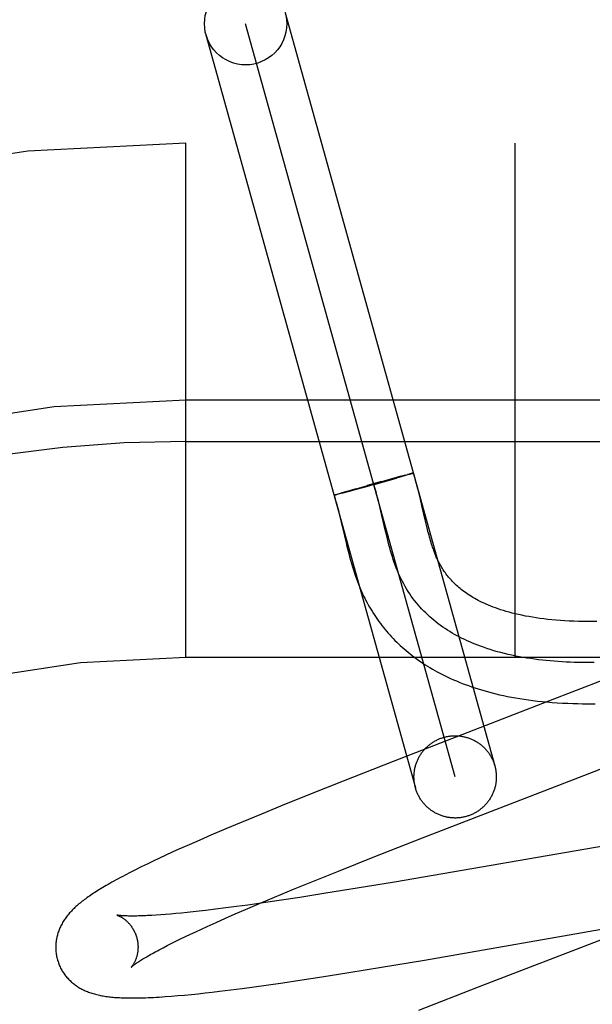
# Model space of a CAD drawing. Header units: inches. Extents: x 0 to 293, y 0 to 190.
# Tile 54 of 84: x 98.365 to 98.504, y 98.567 to 98.807. Entities that reach past the tile are written whole.
import ezdxf

# ---------------------------------------------------------------- set-up
doc = ezdxf.new("R2010")
doc.units = ezdxf.units.IN
doc.header["$LTSCALE"] = 16.1206896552
doc.header["$MEASUREMENT"] = 0
doc.linetypes.add('HIDDEN', pattern=[0.2, 0.1, -0.1])
doc.layers.add('DEFAULT_2', color=8, linetype='HIDDEN')

msp = doc.modelspace()

# ---------------------------------------------------------------- linework, layer by layer
at = {"layer": 'DEFAULT_2', "color": 8, "linetype": 'HIDDEN'}
for p, q in [((98.4297989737, 98.8083276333), (98.48069553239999, 98.625279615)), ((98.4710610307, 98.62260073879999), (98.4201661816, 98.805642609)), ((98.4105299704, 98.80296988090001), (98.4614265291, 98.61992186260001)), ((100.1531136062, 98.7766216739), (97.6581315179, 98.7766216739)), ((98.4056136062, 98.6516216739), (98.4056136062, 98.7766216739)), ((98.4856136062, 98.6516216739), (98.4856136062, 98.7766216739)), ((98.5156136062, 98.7141216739), (98.4056136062, 98.7141216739)), ((98.4056136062, 98.70412167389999), (98.52311360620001, 98.70412167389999)), ((98.4531935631, 98.6943918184), (98.4496500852, 98.6934073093)), ((98.45675400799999, 98.6951527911), (98.4513146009, 98.6936182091)), ((98.4530306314, 98.6943467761), (98.45601078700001, 98.6951610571)), ((98.45788527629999, 98.6956643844), (98.45596991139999, 98.6951502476)), ((98.4579845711, 98.6955082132), (98.4562531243, 98.6950093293)), ((98.4589471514, 98.6959441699), (98.4577802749, 98.6956361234)), ((98.4590317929, 98.6958151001), (98.4579845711, 98.6955082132)), ((98.45886189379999, 98.695921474), (98.45953896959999, 98.6960967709)), ((98.4596758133, 98.6960069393), (98.4590317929, 98.6958151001)), ((98.4598942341, 98.6961876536), (98.4595077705, 98.6960893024)), ((98.4600384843, 98.69611702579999), (98.45958064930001, 98.6959786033)), ((98.4601461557, 98.696250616), (98.4598942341, 98.6961876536)), ((98.46027188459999, 98.6961890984), (98.4599562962, 98.69609226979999)), ((98.4603644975, 98.69630405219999), (98.4601461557, 98.696250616)), ((98.4604080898, 98.69623240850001), (98.4601993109, 98.69616700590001)), ((98.46049098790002, 98.6963342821), (98.4603143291, 98.69629111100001)), ((98.4605278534, 98.6962706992), (98.4604080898, 98.69623240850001)), ((98.4605484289, 98.69634775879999), (98.4604450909, 98.6963225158)), ((98.4606356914, 98.6963051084), (98.4605278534, 98.6962706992)), ((98.46065158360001, 98.69637140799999), (98.4605484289, 98.69634775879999)), ((98.4606778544, 98.69632000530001), (98.46058182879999, 98.6962882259)), ((98.4606972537, 98.6963815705), (98.46061184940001, 98.6963613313)), ((98.4607389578, 98.6963906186), (98.46065950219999, 98.6963720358)), ((98.4607766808, 98.6963985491), (98.4607031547, 98.6963816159)), ((98.44361854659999, 98.6916823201), (98.4447444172, 98.6920115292)), ((98.44470248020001, 98.6919994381), (98.44702356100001, 98.69266582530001)), ((98.4470178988, 98.69243679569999), (98.4450267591, 98.69190070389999)), ((98.44666454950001, 98.69256356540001), (98.45124914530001, 98.6938536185)), ((98.45009115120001, 98.69327915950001), (98.4470178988, 98.69243679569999)), ((98.4534805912, 98.6942237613), (98.4499034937, 98.69322721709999)), ((98.44178340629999, 98.6911165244), (98.4418479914, 98.69113831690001)), ((98.44181937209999, 98.6911291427), (98.4418896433, 98.6911524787)), ((98.4418595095, 98.6911429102), (98.4419353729, 98.6911677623)), ((98.4419037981, 98.6911578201), (98.4419851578, 98.69118416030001)), ((98.4419851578, 98.69118416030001), (98.4420968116, 98.6912202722)), ((98.4421201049, 98.69114965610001), (98.4420030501, 98.6911222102)), ((98.4420613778, 98.691209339), (98.4422244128, 98.6912607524)), ((98.44225330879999, 98.6911816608), (98.44209080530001, 98.6911432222)), ((98.44218678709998, 98.6912492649), (98.4424048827, 98.69131734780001)), ((98.442437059, 98.6912271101), (98.44221754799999, 98.6911734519)), ((98.4423677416, 98.691305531), (98.4426581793, 98.6913950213)), ((98.4426910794, 98.6912905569), (98.44240242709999, 98.6912181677)), ((98.4426116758, 98.69138058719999), (98.4430489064, 98.6915129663)), ((98.4430817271, 98.6913899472), (98.44265536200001, 98.6912812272)), ((98.4429894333, 98.6914949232), (98.44366313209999, 98.6916953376)), ((98.4437734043, 98.69156929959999), (98.44304562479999, 98.6913803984)), ((98.4449989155, 98.6918930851), (98.4437388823, 98.6915600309)), ((98.46261736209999, 98.690060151), (98.46229329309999, 98.6914029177)), ((98.46305891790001, 98.6881725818), (98.46261736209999, 98.690060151)), ((98.453025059, 98.68716815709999), (98.4526693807, 98.6886593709)), ((98.45406992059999, 98.68267233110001), (98.453025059, 98.68716815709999)), ((98.4634641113, 98.686418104), (98.46305891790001, 98.6881725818)), ((98.4429948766, 98.68612133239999), (98.4433755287, 98.68451537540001)), ((98.46384759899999, 98.6847789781), (98.4634641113, 98.686418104)), ((98.4640965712, 98.68374314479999), (98.46384759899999, 98.6847789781)), ((98.4433755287, 98.68451537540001), (98.44415100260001, 98.68116917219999)), ((98.45442787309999, 98.6811833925), (98.45406992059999, 98.68267233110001)), ((98.46434324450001, 98.6827489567), (98.4640965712, 98.68374314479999)), ((98.44415100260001, 98.68116917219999), (98.4445556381, 98.6794599)), ((99.4056136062, 98.6516216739), (98.4056136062, 98.6516216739)), ((98.5071849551, 98.6462182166), (98.4937618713, 98.640975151)), ((98.4937618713, 98.640975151), (98.456019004, 98.62634839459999)), ((98.498759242, 98.6215651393), (98.5135653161, 98.6273402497)), ((98.456019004, 98.62634839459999), (98.4438612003, 98.62157411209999)), ((98.4438612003, 98.62157411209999), (98.4352744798, 98.61815461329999)), ((98.4631476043, 98.60776520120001), (98.498759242, 98.6215651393)), ((98.4352744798, 98.61815461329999), (98.4290340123, 98.61563485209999)), ((98.4290340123, 98.61563485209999), (98.42399151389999, 98.6135715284)), ((98.42399151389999, 98.6135715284), (98.4191123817, 98.61154638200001)), ((98.4191123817, 98.61154638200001), (98.4153383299, 98.6099565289)), ((98.41168845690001, 98.60839569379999), (98.40903746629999, 98.6072451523)), ((98.4153383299, 98.6099565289), (98.41168845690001, 98.60839569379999)), ((98.5273009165, 98.6092890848), (98.45629336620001, 98.597035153)), ((98.40646291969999, 98.60611195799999), (98.4039661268, 98.6049957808)), ((98.40903746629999, 98.6072451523), (98.40646291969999, 98.60611195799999)), ((98.45115219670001, 98.60305426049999), (98.4631476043, 98.60776520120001)), ((98.40076336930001, 98.6035346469), (98.3992204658, 98.6028169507)), ((98.40234598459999, 98.6042611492), (98.40076336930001, 98.6035346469)), ((98.4039661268, 98.6049957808), (98.40234598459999, 98.6042611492)), ((98.39623915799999, 98.6013994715), (98.3947935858, 98.6006950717)), ((98.39771525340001, 98.60210675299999), (98.39623915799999, 98.6013994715)), ((98.3992204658, 98.6028169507), (98.39771525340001, 98.60210675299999)), ((98.44274514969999, 98.5997063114), (98.45115219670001, 98.60305426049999)), ((98.3920948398, 98.59934307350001), (98.39087333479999, 98.59871221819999)), ((98.39340336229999, 98.60000517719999), (98.3920948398, 98.59934307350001)), ((98.3947935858, 98.6006950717), (98.39340336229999, 98.60000517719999)), ((98.4366784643, 98.5972571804), (98.44274514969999, 98.5997063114)), ((98.4318103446, 98.5952661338), (98.4366784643, 98.5972571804)), ((98.45629336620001, 98.597035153), (98.44725898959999, 98.59553014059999)), ((98.427136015, 98.5933276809), (98.4318103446, 98.5952661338)), ((98.4396243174, 98.5942945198), (98.4333307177, 98.5933085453)), ((98.44725898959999, 98.59553014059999), (98.4396243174, 98.5942945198)), ((98.42067763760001, 98.5914506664), (98.41797892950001, 98.59108306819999)), ((98.4201126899, 98.59035231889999), (98.42355025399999, 98.5918192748)), ((98.4244121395, 98.59197806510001), (98.42067763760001, 98.5914506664)), ((98.42355025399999, 98.5918192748), (98.427136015, 98.5933276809)), ((98.4282924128, 98.5925458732), (98.4244121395, 98.59197806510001)), ((98.4333307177, 98.5933085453), (98.4282924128, 98.5925458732)), ((98.3995279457, 98.5890606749), (98.39840886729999, 98.58898365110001)), ((98.4007052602, 98.5891503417), (98.3995279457, 98.5890606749)), ((98.401939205, 98.58925274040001), (98.4007052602, 98.5891503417)), ((98.40322838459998, 98.58936791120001), (98.401939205, 98.58925274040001)), ((98.40457154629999, 98.58949585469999), (98.40322838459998, 98.58936791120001)), ((98.40596736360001, 98.5896365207), (98.40457154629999, 98.58949585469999)), ((98.4074145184, 98.58978982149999), (98.40596736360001, 98.5896365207)), ((98.40891166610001, 98.58995563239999), (98.4074145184, 98.58978982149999)), ((98.41045742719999, 98.5901337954), (98.40891166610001, 98.58995563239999)), ((98.41286429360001, 98.590423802), (98.41045742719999, 98.5901337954)), ((98.41537295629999, 98.5907404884), (98.41286429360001, 98.590423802)), ((98.4152574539, 98.588237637), (98.4176381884, 98.5892815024)), ((98.41797892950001, 98.59108306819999), (98.41537295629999, 98.5907404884)), ((98.4176381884, 98.5892815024), (98.4201126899, 98.59035231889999)), ((98.4107946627, 98.5862373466), (98.41297487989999, 98.5872223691)), ((98.41297487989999, 98.5872223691), (98.4152574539, 98.588237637)), ((98.46359452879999, 98.5780854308), (98.5159995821, 98.5871968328)), ((98.4055136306, 98.5837725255), (98.40675849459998, 98.58436538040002)), ((98.40675849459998, 98.58436538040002), (98.40805440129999, 98.58497418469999)), ((98.40805440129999, 98.58497418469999), (98.40940018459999, 98.5855983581)), ((98.40940018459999, 98.5855983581), (98.4107946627, 98.5862373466)), ((98.4010681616, 98.58157384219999), (98.40209734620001, 98.58209628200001)), ((98.40209734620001, 98.58209628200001), (98.4031819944, 98.5826373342)), ((98.4031819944, 98.5826373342), (98.4043210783, 98.5831962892)), ((98.4043210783, 98.5831962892), (98.4055136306, 98.5837725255)), ((98.50780864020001, 98.5835071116), (98.47666445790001, 98.5714482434)), ((98.3991824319, 98.58058914), (98.40009605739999, 98.5810711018)), ((98.40009605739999, 98.5810711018), (98.4010681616, 98.58157384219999)), ((98.4531532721, 98.5763301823), (98.46359452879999, 98.5780854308)), ((98.4386547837, 98.5739924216), (98.4452424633, 98.5750370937)), ((98.4452424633, 98.5750370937), (98.4531532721, 98.5763301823)), ((98.4251510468, 98.57197848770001), (98.42918117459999, 98.5725578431)), ((98.42918117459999, 98.5725578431), (98.4333257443, 98.57317416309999)), ((98.4333257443, 98.57317416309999), (98.4386547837, 98.5739924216)), ((98.406969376, 98.56973082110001), (98.4086303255, 98.5699014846)), ((98.4086303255, 98.5699014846), (98.41032146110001, 98.57008446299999)), ((98.41032146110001, 98.57008446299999), (98.4120497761, 98.5702801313)), ((98.4120497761, 98.5702801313), (98.4138184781, 98.57048858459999)), ((98.4138184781, 98.57048858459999), (98.4165409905, 98.5708239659)), ((98.4165409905, 98.5708239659), (98.419338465, 98.57118478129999)), ((98.419338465, 98.57118478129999), (98.4222085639, 98.57156988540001)), ((98.4222085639, 98.57156988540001), (98.4251510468, 98.57197848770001)), ((98.47666445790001, 98.5714482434), (98.46218153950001, 98.56578186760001)), ((98.4021302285, 98.56929506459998), (98.40371520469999, 98.5694265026)), ((98.40371520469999, 98.5694265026), (98.4053323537, 98.56957237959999)), ((98.4053323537, 98.56957237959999), (98.406969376, 98.56973082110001))]:
    msp.add_line(p, q, dxfattribs=at)
for points in [[(98.4609163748, 98.69641479), (98.46091512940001, 98.69641192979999), (98.4609098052, 98.6964078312), (98.46090037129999, 98.69640259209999), (98.4608868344, 98.69639621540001), (98.4608691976, 98.6963887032), (98.46084747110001, 98.6963800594), (98.46082166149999, 98.6963702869), (98.4607917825, 98.6963593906), (98.4607578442, 98.69634737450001), (98.4607198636, 98.69633424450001), (98.4606778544, 98.69632000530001)], [(98.46093353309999, 98.69642144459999), (98.4609281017, 98.6964225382), (98.46091860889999, 98.6964225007), (98.46090505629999, 98.69642133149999), (98.4608874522, 98.6964190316), (98.4608658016, 98.6964156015), (98.4608401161, 98.6964110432), (98.4608104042, 98.6964053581), (98.4607427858, 98.6963900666)], [(98.4607783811, 98.6963973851), (98.46080992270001, 98.6964035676), (98.4608374, 98.69640861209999), (98.4608607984, 98.6964125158), (98.4608801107, 98.6964152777), (98.460895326, 98.6964168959), (98.4609064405, 98.69641737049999), (98.4609134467, 98.69641670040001), (98.4609163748, 98.69641479)], [(98.46083080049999, 98.6963721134), (98.46085781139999, 98.6963822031), (98.46088079, 98.69639117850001), (98.4608997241, 98.6963990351), (98.4609146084, 98.6964057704), (98.46092543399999, 98.6964113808), (98.460932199, 98.69641586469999), (98.4609348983, 98.6964192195)], [(98.46229329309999, 98.6914029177), (98.46211962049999, 98.69210261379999), (98.4619366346, 98.692822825), (98.4617429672, 98.6935646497), (98.46153705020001, 98.69432933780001), (98.4613172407, 98.6951177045), (98.4610814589, 98.6959311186), (98.4609348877, 98.69642011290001)], [(98.4526693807, 98.6886593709), (98.4524872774, 98.6894007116), (98.45228057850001, 98.6902200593), (98.4520684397, 98.6910339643), (98.45184998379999, 98.6918415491), (98.4516243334, 98.6926419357), (98.45139061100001, 98.69343424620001), (98.4511479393, 98.694217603)], [(98.44164731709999, 98.6910574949), (98.4416495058, 98.6910607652), (98.44165594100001, 98.6910652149), (98.4416666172, 98.6910708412), (98.4416815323, 98.6910776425), (98.44170067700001, 98.6910856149), (98.4417240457, 98.6910947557), (98.4417516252, 98.6911050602), (98.44178340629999, 98.6911165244)], [(98.4417506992, 98.69106766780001), (98.4417232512, 98.6910626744), (98.4417000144, 98.69105885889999), (98.4416810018, 98.6910562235), (98.4416662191, 98.69105476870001), (98.44165567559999, 98.691054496), (98.44164937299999, 98.6910554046)], [(98.4416583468, 98.69106007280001), (98.44183728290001, 98.69047793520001), (98.4420332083, 98.6898107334), (98.44222809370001, 98.6891167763), (98.4424215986, 98.6883987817), (98.4426135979, 98.6876595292), (98.44280453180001, 98.68689999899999), (98.4429948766, 98.68612133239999)], [(98.44184409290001, 98.6910874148), (98.4418069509, 98.6910796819), (98.4417739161, 98.69107310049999), (98.4417450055, 98.6910676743), (98.4417202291, 98.69106340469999), (98.44169960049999, 98.69106029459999), (98.441683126, 98.69105834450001), (98.4416708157, 98.6910575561), (98.4416626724, 98.691057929), (98.4416587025, 98.69105946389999)], [(98.4416589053, 98.6910621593), (98.44166328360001, 98.6910660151), (98.44167183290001, 98.69107102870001), (98.4416845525, 98.69107719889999), (98.4417014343, 98.69108452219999), (98.4417224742, 98.69109299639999), (98.44174766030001, 98.69110261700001), (98.4417769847, 98.6911133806)], [(98.4420333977, 98.69112979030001), (98.4419506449, 98.69111021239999), (98.44190235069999, 98.6910993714), (98.4418581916, 98.6910896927), (98.4418181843, 98.6910811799)], [(98.5054874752, 98.6603916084), (98.50438067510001, 98.66037746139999), (98.50326642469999, 98.66037419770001), (98.5021479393, 98.66038240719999), (98.501027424, 98.6604026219), (98.4999105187, 98.6604352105), (98.4988012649, 98.6604803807), (98.49770632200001, 98.6605379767), (98.4966321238, 98.6606075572), (98.4955824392, 98.6606886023), (98.4945640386, 98.66078012), (98.4935732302, 98.6608819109), (98.4926094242, 98.6609935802), (98.49166997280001, 98.6611150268), (98.4907524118, 98.6612462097), (98.48985579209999, 98.6613869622), (98.4889777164, 98.6615374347), (98.4881202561, 98.6616970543), (98.4872839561, 98.66186541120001), (98.4864706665, 98.66204175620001), (98.485682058, 98.66222526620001), (98.4849185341, 98.6624153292), (98.4841811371, 98.66261110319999), (98.4834691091, 98.6628121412), (98.4827822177, 98.6630178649), (98.48211974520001, 98.66322785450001), (98.4814812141, 98.6634416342), (98.48086559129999, 98.66365890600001), (98.48027193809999, 98.6638793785), (98.4796995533, 98.6641027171), (98.47914757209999, 98.66432869), (98.47861560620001, 98.66455690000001), (98.47810310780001, 98.66478699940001), (98.4776094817, 98.6650186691), (98.4771343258, 98.6652515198), (98.4766765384, 98.6654855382), (98.4762352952, 98.6657206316), (98.47580956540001, 98.665956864), (98.475398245, 98.6661943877), (98.47500078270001, 98.6664330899), (98.4746164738, 98.6666729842), (98.47424485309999, 98.6669139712), (98.4738854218, 98.66715599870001), (98.47353770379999, 98.66739902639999), (98.47320113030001, 98.6676431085), (98.4728754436, 98.66788809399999), (98.4725603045, 98.6681338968), (98.47225541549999, 98.668380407), (98.47196049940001, 98.6686275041), (98.47167521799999, 98.6688751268), (98.4713992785, 98.66912318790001), (98.4711323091, 98.6693716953), (98.47087397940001, 98.66962063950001), (98.47062390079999, 98.66987008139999), (98.4703817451, 98.6701200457), (98.47014710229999, 98.67037067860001), (98.4699195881, 98.67062213), (98.46969891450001, 98.67087446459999), (98.4694847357, 98.67112783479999), (98.4692769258, 98.671382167), (98.46907534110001, 98.67163741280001), (98.46887970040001, 98.6718936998), (98.4686900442, 98.6721507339), (98.46850533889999, 98.67240973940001), (98.4683250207, 98.6726714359), (98.468148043, 98.6729373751), (98.4679731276, 98.6732096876), (98.46780081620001, 98.6734878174), (98.4676303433, 98.6737733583), (98.4674643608, 98.67406207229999), (98.4673046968, 98.674350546), (98.4671522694, 98.6746365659), (98.4670093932, 98.6749148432), (98.4668730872, 98.6751902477), (98.46674217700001, 98.6754645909), (98.46661453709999, 98.6757420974), (98.46648729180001, 98.67602943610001), (98.4663602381, 98.67632777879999), (98.466231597, 98.6766418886), (98.4661023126, 98.6769700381), (98.46597312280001, 98.6773106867), (98.4658442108, 98.677663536), (98.46571599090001, 98.6780275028), (98.4655884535, 98.67840259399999), (98.46546171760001, 98.67878837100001), (98.46533567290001, 98.679185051), (98.4652102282, 98.6795927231), (98.4650853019, 98.6800114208), (98.46496076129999, 98.68044136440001), (98.4648366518, 98.6808821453), (98.4647129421, 98.68133346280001), (98.4645895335, 98.6817951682), (98.4644663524, 98.68226699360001), (98.46434324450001, 98.6827489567)], [(98.5048227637, 98.65038113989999), (98.50384424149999, 98.6503744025), (98.5028666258, 98.6503756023), (98.5018902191, 98.6503849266), (98.50091532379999, 98.65040256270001), (98.4999422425, 98.6504286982), (98.49897127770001, 98.65046352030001), (98.4980027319, 98.6505072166), (98.4970369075, 98.65055997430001), (98.49607410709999, 98.650621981), (98.49511463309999, 98.6506934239), (98.4941587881, 98.6507744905), (98.4932068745, 98.6508653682), (98.4922591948, 98.65096624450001), (98.4913160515, 98.6510773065), (98.4903777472, 98.6511987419), (98.4894445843, 98.651330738), (98.48851686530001, 98.65147348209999), (98.4875948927, 98.65162716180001), (98.486678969, 98.6517919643), (98.48576939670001, 98.651968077), (98.48486647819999, 98.6521556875), (98.4839705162, 98.652354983), (98.483081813, 98.6525661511), (98.4822006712, 98.6527893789), (98.48132739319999, 98.6530248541), (98.4804622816, 98.65327276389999), (98.4796056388, 98.6535332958), (98.4787577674, 98.65380663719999), (98.4779189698, 98.6540929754), (98.47725063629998, 98.65433301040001), (98.4765885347, 98.6545816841), (98.4759328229, 98.6548390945), (98.4752836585, 98.6551053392), (98.47464119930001, 98.6553805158), (98.47400560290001, 98.65566472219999), (98.47337702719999, 98.655958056), (98.47275562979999, 98.65626061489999), (98.4721415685, 98.6565724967), (98.471535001, 98.6568937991), (98.470936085, 98.65722461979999), (98.4703449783, 98.65756505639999), (98.46976183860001, 98.6579152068), (98.46918682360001, 98.6582751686), (98.468620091, 98.6586450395), (98.4680617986, 98.6590249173), (98.4675121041, 98.6594148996), (98.46697116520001, 98.6598150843), (98.46643913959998, 98.66022556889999), (98.4659161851, 98.6606464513), (98.46540245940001, 98.66107782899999), (98.4648981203, 98.66151979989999), (98.46440332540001, 98.6619724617), (98.4639182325, 98.662435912), (98.4634429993, 98.6629102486), (98.46297778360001, 98.6633955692), (98.462522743, 98.6638919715), (98.46207803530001, 98.6643995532), (98.4616438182, 98.6649184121), (98.4612202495, 98.6654486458), (98.46080748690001, 98.6659903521), (98.460405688, 98.66654362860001), (98.46001501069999, 98.6671085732), (98.4596356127, 98.6676852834), (98.4592676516, 98.66827385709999), (98.4589112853, 98.6688743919), (98.45856667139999, 98.66948698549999), (98.45823396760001, 98.67011173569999), (98.4579133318, 98.67074874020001), (98.4576049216, 98.6713980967), (98.45730889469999, 98.6720599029), (98.4570352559, 98.6727096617), (98.4567726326, 98.6733704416), (98.45652038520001, 98.6740416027), (98.4562778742, 98.674722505), (98.4560444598, 98.6754125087), (98.45581950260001, 98.6761109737), (98.45560236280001, 98.67681726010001), (98.4553924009, 98.6775307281), (98.4551889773, 98.6782507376), (98.45499145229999, 98.67897664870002), (98.4547991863, 98.6797078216), (98.4546115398, 98.6804436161), (98.45442787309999, 98.6811833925)], [(98.4445556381, 98.6794599), (98.4447642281, 98.678604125), (98.4449773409, 98.6777519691), (98.4451951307, 98.6769065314), (98.4454176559, 98.6760709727), (98.44564490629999, 98.6752480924), (98.4458766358, 98.67444080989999), (98.4461125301, 98.673651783), (98.4463520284, 98.67288376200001), (98.4465944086, 98.6721391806), (98.4468386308, 98.6714208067), (98.4470838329, 98.67073020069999), (98.447328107, 98.6700711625), (98.4475723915, 98.66943940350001), (98.44781605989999, 98.6688349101), (98.44806253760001, 98.66824804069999), (98.4483140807, 98.6676730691), (98.4485707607, 98.667109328), (98.4488353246, 98.66655047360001), (98.44910659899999, 98.6659988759), (98.4493844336, 98.66545459), (98.4496686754, 98.6649176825), (98.4499588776, 98.6643887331), (98.45025567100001, 98.6638663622), (98.45055955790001, 98.66334958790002), (98.4508707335, 98.66283805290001), (98.4511897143, 98.6623309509), (98.45151616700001, 98.6618288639), (98.45184994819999, 98.6613320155), (98.4521909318, 98.66084058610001), (98.4525388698, 98.6603549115), (98.4528939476, 98.6598747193), (98.4532562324, 98.65939991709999), (98.45362586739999, 98.65893031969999), (98.4540030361, 98.6584657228), (98.4543877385, 98.6580061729), (98.45478004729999, 98.6575516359), (98.4551799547, 98.657102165), (98.45558746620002, 98.6566577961), (98.45600262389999, 98.65621853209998), (98.4564254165, 98.6557844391), (98.45685600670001, 98.6553554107), (98.4572945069, 98.6549313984), (98.4577410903, 98.6545123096), (98.458195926, 98.65409807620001), (98.4586591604, 98.65368866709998), (98.45913097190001, 98.6532840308), (98.45961151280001, 98.65288414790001), (98.46010094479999, 98.6524890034), (98.4605994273, 98.6520985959), (98.4611071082, 98.6517129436), (98.4616241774, 98.65133204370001), (98.46215080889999, 98.6509559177), (98.4626871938, 98.6505845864), (98.4632335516, 98.6502180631), (98.4637900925, 98.6498563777), (98.46435703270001, 98.6494995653), (98.4649345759, 98.6491476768), (98.4655228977, 98.64880078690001), (98.466122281, 98.6484589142), (98.4667329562, 98.64812211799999), (98.46735524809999, 98.6477904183), (98.46798950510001, 98.64746385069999), (98.4686360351, 98.64714248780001), (98.4692951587, 98.6468264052), (98.469967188, 98.6465156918), (98.4706523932, 98.64621046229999), (98.471351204, 98.6459107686), (98.47206402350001, 98.64561669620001), (98.4727912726, 98.6453283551), (98.4735333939, 98.6450458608), (98.47429076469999, 98.6447693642), (98.4750637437, 98.64449902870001), (98.4758528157, 98.64423498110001), (98.47665842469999, 98.64397737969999), (98.4774810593, 98.64372640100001), (98.4783211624, 98.64348224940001), (98.4791793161, 98.6432450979), (98.48005596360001, 98.64301516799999), (98.48095195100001, 98.6427925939), (98.4818681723, 98.6425775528), (98.4828049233, 98.64237038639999), (98.483763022, 98.64217132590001), (98.48474174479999, 98.64198091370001), (98.48574075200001, 98.6417995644), (98.48675957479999, 98.6416276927), (98.4877964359, 98.64146588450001), (98.48885473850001, 98.6413139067), (98.4899347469, 98.64117206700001), (98.4910441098, 98.6410398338), (98.4921903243, 98.64091707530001), (98.49337429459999, 98.64080459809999), (98.4946068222, 98.640702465), (98.4958655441, 98.640613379), (98.49713852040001, 98.6405383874), (98.49840456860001, 98.6404783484), (98.4996427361, 98.640433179), (98.5008400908, 98.6404018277), (98.50197122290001, 98.6403830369), (98.5030528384, 98.6403746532), (98.50408930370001, 98.64037519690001), (98.5050926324, 98.6403835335)], [(98.4614265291, 98.61992186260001), (98.4613718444, 98.62012694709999), (98.4613215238, 98.6203331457), (98.4612755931, 98.6205403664), (98.4612340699, 98.6207485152), (98.4611969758, 98.62095749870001), (98.4611643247, 98.6211672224), (98.4611361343, 98.62137759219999), (98.4611124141, 98.62158851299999), (98.461093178, 98.62179989), (98.4610784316, 98.6220116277), (98.46106818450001, 98.6222236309), (98.4610624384, 98.62243580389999), (98.4610611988, 98.62264805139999), (98.4610644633, 98.6228602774), (98.4610722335, 98.6230723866), (98.4610845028, 98.6232842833), (98.4611012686, 98.6234958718), (98.4611225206, 98.6237070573), (98.461148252, 98.623917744), (98.4611784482, 98.6241278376), (98.46121309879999, 98.62433724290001), (98.461252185, 98.624545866), (98.4612956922, 98.6247536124), (98.46134359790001, 98.6249603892), (98.4613958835, 98.6251661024), (98.4614525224, 98.6253706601), (98.46151349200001, 98.62557396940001), (98.461578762, 98.6257759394), (98.4616483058, 98.6259764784), (98.4617220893, 98.6261754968), (98.46180008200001, 98.6263729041), (98.461882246, 98.62656861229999), (98.46196854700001, 98.62676253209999), (98.4620589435, 98.6269545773), (98.4621533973, 98.6271446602), (98.4622518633, 98.62733269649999), (98.4623542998, 98.6275186), (98.46246065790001, 98.6277022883), (98.4625708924, 98.62788367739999), (98.4626849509, 98.62806268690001), (98.46280278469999, 98.62823923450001), (98.4629243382, 98.6284132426), (98.4630495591, 98.6285846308), (98.4631783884, 98.6287533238), (98.46331077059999, 98.62891924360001), (98.46344664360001, 98.62908231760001), (98.46358594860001, 98.6292424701), (98.4637286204, 98.6293996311), (98.46387459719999, 98.6295537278), (98.4640238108, 98.6297046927), (98.46417619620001, 98.62985245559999), (98.4643316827, 98.62999695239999), (98.4644902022, 98.63013811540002), (98.4646516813, 98.6302758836), (98.4648160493, 98.63041019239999), (98.4649832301, 98.6305409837), (98.46515315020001, 98.6306681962), (98.4653257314, 98.6307917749), (98.46550089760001, 98.6309116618), (98.46567856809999, 98.63102780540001), (98.46585866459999, 98.63114015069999), (98.4660411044, 98.6312486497), (98.4662258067, 98.6313532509), (98.4664126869, 98.6314539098), (98.46660166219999, 98.6315505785), (98.4667926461, 98.631643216), (98.46698555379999, 98.63173177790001), (98.46718029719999, 98.631816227), (98.4673767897, 98.6318965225), (98.46757494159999, 98.63197263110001), (98.46777466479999, 98.6320445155), (98.4679758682, 98.63211214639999), (98.4681784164, 98.6321754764), (98.46838235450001, 98.6322345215)], [(98.46838235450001, 98.6322345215), (98.4685875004, 98.6322892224), (98.46879366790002, 98.6323395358), (98.4690009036, 98.6323854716), (98.4692090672, 98.63242700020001), (98.4694180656, 98.63246409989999), (98.469627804, 98.63249675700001), (98.4698381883, 98.63252495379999), (98.4700491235, 98.6325486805), (98.47026051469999, 98.6325679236), (98.4704722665, 98.63258267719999), (98.47068428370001, 98.6325929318), (98.4708964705, 98.6325986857), (98.4711087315, 98.6325999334), (98.4713209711, 98.6325966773), (98.4715330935, 98.6325889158), (98.4717450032, 98.63257665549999), (98.4719566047, 98.6325598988), (98.4721678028, 98.63253865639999), (98.47237850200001, 98.63251293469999), (98.47258860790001, 98.63248274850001), (98.4727980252, 98.6324481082), (98.4730066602, 98.6324090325), (98.4732144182, 98.63236553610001), (98.47342120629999, 98.6323176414), (98.47362693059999, 98.63226536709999), (98.4738314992, 98.63220873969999), (98.4740348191, 98.6321477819), (98.47423679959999, 98.6320825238), (98.47443734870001, 98.63201299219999), (98.47463637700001, 98.63193922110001), (98.47483379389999, 98.63186124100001), (98.4750295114, 98.63177908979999), (98.47522344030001, 98.6316928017), (98.47541549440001, 98.6316024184), (98.4756055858, 98.63150797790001), (98.4757936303, 98.63140952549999), (98.4759795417, 98.6313071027), (98.4761632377, 98.6312007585), (98.4763446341, 98.631090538), (98.4765236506, 98.6309764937), (98.476700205, 98.6308586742), (98.4768742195, 98.63073713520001), (98.47704561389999, 98.630611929), (98.4772143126, 98.63048311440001), (98.477380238, 98.63035074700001), (98.47754331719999, 98.630214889), (98.47770347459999, 98.6300755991), (98.4778606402, 98.6299329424), (98.47801474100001, 98.62978698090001), (98.4781657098, 98.6296377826), (98.47831347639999, 98.6294854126), (98.47845797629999, 98.62932994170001), (98.4785991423, 98.62917143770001), (98.47873691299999, 98.6290099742), (98.4788712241, 98.62884562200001), (98.47900201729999, 98.6286784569), (98.4791292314, 98.6285085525), (98.47925281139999, 98.62833598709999), (98.4793726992, 98.6281608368), (98.4794888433, 98.6279831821), (98.47960118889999, 98.62780310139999), (98.47970968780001, 98.6276206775), (98.47981428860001, 98.627435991), (98.47991494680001, 98.62724912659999), (98.4800116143, 98.62706016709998), (98.4801042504, 98.626869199), (98.48019281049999, 98.62667630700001), (98.4802772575, 98.62648157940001), (98.48035755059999, 98.6262851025), (98.4804336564, 98.6260869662), (98.48050553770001, 98.6258872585), (98.4805731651, 98.6256860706), (98.48063650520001, 98.625483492), (98.48069553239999, 98.625279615)], [(98.48069553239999, 98.625279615), (98.4807502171, 98.62507453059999), (98.4808005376, 98.6248683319), (98.4808464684, 98.62466111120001), (98.4808879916, 98.6244529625), (98.48092508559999, 98.6242439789), (98.48095773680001, 98.6240342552), (98.4809859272, 98.62382388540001), (98.4810096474, 98.62361296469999), (98.4810288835, 98.6234015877), (98.4810436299, 98.62318985), (98.4810538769, 98.6229778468), (98.4810596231, 98.6227656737), (98.4810608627, 98.62255342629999), (98.4810575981, 98.6223412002), (98.481049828, 98.6221290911), (98.48103755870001, 98.62191719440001), (98.48102079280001, 98.6217056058), (98.4809995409, 98.62149442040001), (98.48097380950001, 98.62128373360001), (98.4809436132, 98.62107364), (98.4809089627, 98.6208642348), (98.4808698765, 98.6206556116), (98.4808263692, 98.6204478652), (98.4807784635, 98.62024108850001), (98.480726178, 98.6200353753), (98.48066953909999, 98.6198308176), (98.4806085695, 98.6196275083), (98.48054329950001, 98.61942553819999), (98.4804737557, 98.6192249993), (98.48039997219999, 98.6190259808), (98.4803219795, 98.61882857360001), (98.4802398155, 98.6186328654), (98.4801535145, 98.61843894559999), (98.48006311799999, 98.61824690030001), (98.4799686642, 98.6180568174), (98.4798701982, 98.6178687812), (98.4797677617, 98.6176828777), (98.4796614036, 98.6174991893), (98.47955116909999, 98.6173178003), (98.47943711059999, 98.6171387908), (98.4793192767, 98.61696224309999), (98.4791977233, 98.6167882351), (98.4790725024, 98.6166168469), (98.47894367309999, 98.6164481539), (98.4788112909, 98.616282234), (98.4786754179, 98.6161191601), (98.4785361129, 98.6159590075), (98.47839344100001, 98.61580184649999), (98.4782474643, 98.61564774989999), (98.4780982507, 98.615496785), (98.4779458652, 98.615349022), (98.4777903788, 98.6152045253), (98.4776318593, 98.61506336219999), (98.4774703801, 98.6149255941), (98.47730601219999, 98.6147912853), (98.4771388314, 98.61466049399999), (98.4769689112, 98.6145332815), (98.4767963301, 98.6144097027), (98.47662116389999, 98.61428981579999), (98.4764434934, 98.6141736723), (98.47626339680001, 98.614061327), (98.4760809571, 98.613952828), (98.47589625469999, 98.6138482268), (98.47570937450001, 98.6137475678), (98.47552039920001, 98.6136508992), (98.47532941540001, 98.6135582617), (98.4751365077, 98.61346969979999), (98.4749417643, 98.61338525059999), (98.4747452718, 98.6133049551), (98.4745471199, 98.6132288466), (98.4743473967, 98.61315696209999), (98.4741461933, 98.61308933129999), (98.47394364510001, 98.61302600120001), (98.47373970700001, 98.61296695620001)], [(98.47373970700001, 98.61296695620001), (98.47353456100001, 98.6129122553), (98.4733283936, 98.6128619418), (98.47312115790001, 98.612816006), (98.4729129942, 98.6127744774), (98.4727039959, 98.6127373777), (98.4724942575, 98.6127047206), (98.4722838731, 98.61267652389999), (98.472072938, 98.6126527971), (98.4718615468, 98.6126335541), (98.471649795, 98.61261880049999), (98.4714377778, 98.6126085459), (98.471225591, 98.6126027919), (98.4710133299, 98.6126015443), (98.47080109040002, 98.6126048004), (98.47058896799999, 98.61261256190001), (98.4703770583, 98.61262482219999), (98.4701654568, 98.6126415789), (98.46995425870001, 98.61266282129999), (98.4697435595, 98.6126885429), (98.46953345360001, 98.6127187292), (98.4693240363, 98.61275336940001), (98.46911540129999, 98.6127924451), (98.4689076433, 98.6128359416), (98.4687008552, 98.61288383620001), (98.4684951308, 98.61293611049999), (98.4682905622, 98.61299273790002), (98.4680872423, 98.6130536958), (98.46788526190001, 98.6131189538), (98.46768471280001, 98.61318848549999), (98.4674856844, 98.6132622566), (98.4672882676, 98.6133402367), (98.46709255, 98.61342238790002), (98.4668986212, 98.61350867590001), (98.46670656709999, 98.6135990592), (98.46651647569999, 98.61369349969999), (98.46632843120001, 98.61379195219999), (98.4661425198, 98.6138943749), (98.4659588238, 98.6140007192), (98.4657774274, 98.6141109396), (98.4655984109, 98.61422498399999), (98.4654218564, 98.61434280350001), (98.46524784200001, 98.6144643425), (98.4650764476, 98.61458954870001), (98.46490774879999, 98.6147183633), (98.4647418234, 98.6148507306), (98.4645787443, 98.6149865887), (98.46441858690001, 98.61512587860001), (98.4642614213, 98.6152685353), (98.46410732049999, 98.6154144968), (98.4639563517, 98.615563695), (98.4638085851, 98.615716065), (98.46366408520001, 98.615871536), (98.4635229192, 98.6160300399), (98.46338514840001, 98.6161915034), (98.4632508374, 98.6163558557), (98.4631200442, 98.6165230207), (98.4629928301, 98.6166929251), (98.4628692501, 98.61686549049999), (98.4627493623, 98.6170406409), (98.4626332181, 98.6172182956), (98.4625208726, 98.61739837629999), (98.4624123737, 98.6175808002), (98.4623077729, 98.6177654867), (98.46220711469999, 98.6179523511), (98.46211044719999, 98.6181413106), (98.46201781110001, 98.61833227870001), (98.461929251, 98.6185251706), (98.461844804, 98.6187198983), (98.4617645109, 98.6189163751), (98.4616884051, 98.6191145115), (98.4616165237, 98.6193142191), (98.46154889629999, 98.6195154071), (98.4614855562, 98.61971798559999), (98.4614265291, 98.61992186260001)], [(98.39087333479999, 98.59871221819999), (98.390293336, 98.5984078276), (98.3897328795, 98.5981104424), (98.3891912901, 98.5978198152), (98.3886679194, 98.5975357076), (98.388162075, 98.59725785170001), (98.3876731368, 98.5969860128), (98.3872003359, 98.5967198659), (98.38674298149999, 98.59645912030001), (98.38630035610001, 98.5962034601), (98.38587178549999, 98.59595258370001), (98.3854565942, 98.59570617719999), (98.3850541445, 98.5954639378), (98.38466379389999, 98.59522554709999), (98.3842849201, 98.594990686), (98.3839169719, 98.59475906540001), (98.3835593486, 98.5945303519), (98.3832117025, 98.59430436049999), (98.3828736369, 98.594080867), (98.38254475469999, 98.59385963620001), (98.38222468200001, 98.5936404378), (98.3819130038, 98.59342300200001), (98.3816093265, 98.5932070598), (98.3813132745, 98.59299234), (98.38102449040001, 98.59277856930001), (98.38074260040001, 98.59256544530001), (98.3804672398, 98.5923526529), (98.3801981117, 98.5921399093), (98.37993482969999, 98.59192683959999), (98.3796773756, 98.59171334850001), (98.37942562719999, 98.5914992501), (98.3791794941, 98.5912843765), (98.37893884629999, 98.5910685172), (98.3787036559, 98.5908515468), (98.37847383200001, 98.5906332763), (98.37824942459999, 98.5904136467), (98.3780304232, 98.59019254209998), (98.37781690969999, 98.5899699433), (98.3776089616, 98.5897458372), (98.3774065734, 98.5895201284), (98.37720973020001, 98.5892927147), (98.3770185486, 98.58906365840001), (98.3768331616, 98.5888330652), (98.37665350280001, 98.5886008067), (98.37647963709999, 98.5883669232), (98.3763113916, 98.5881311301), (98.3761486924, 98.58789324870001), (98.3759914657, 98.5876530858), (98.3758395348, 98.587410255), (98.3756932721, 98.5871652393), (98.3755528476, 98.5869182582), (98.3754185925, 98.5866698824), (98.3752908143, 98.5864207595), (98.3751695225, 98.5861710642), (98.3750548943, 98.5859213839), (98.3749466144, 98.5856712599), (98.3748445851, 98.5854206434), (98.37474851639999, 98.58516892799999), (98.3746582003, 98.5849155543), (98.37457359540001, 98.5846603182), (98.37449460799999, 98.58440274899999), (98.3744213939, 98.58414310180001), (98.3743540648, 98.58388152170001), (98.37429267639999, 98.5836179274), (98.3742372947, 98.5833522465), (98.37418803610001, 98.5830846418), (98.3741449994, 98.5828151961), (98.3741083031, 98.5825441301), (98.3740780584, 98.5822716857), (98.3740543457, 98.58199793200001), (98.37403724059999, 98.5817229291), (98.37402683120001, 98.5814469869), (98.3740231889, 98.58117040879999), (98.3740263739, 98.5808933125), (98.374036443, 98.58061584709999), (98.37405343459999, 98.5803382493), (98.3740773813, 98.5800607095), (98.3741082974, 98.57978353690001), (98.3741461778, 98.57950706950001), (98.3741910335, 98.579231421), (98.3742428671, 98.5789567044), (98.3743016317, 98.5786832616), (98.37436726, 98.57841143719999), (98.3744290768, 98.57817939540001)], [(98.3888587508, 98.58900210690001), (98.38884553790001, 98.58900498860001), (98.3888344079, 98.58900753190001), (98.3888386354, 98.5890063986), (98.3888531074, 98.5890024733), (98.38887529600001, 98.58899613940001), (98.3889047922, 98.5889872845), (98.3889413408, 98.5889757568), (98.38898469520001, 98.5889614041), (98.3890344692, 98.58894412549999), (98.38909033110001, 98.5889238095), (98.3891519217, 98.5889003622), (98.3892188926, 98.5888736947), (98.3892909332, 98.5888437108), (98.3893676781, 98.5888103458), (98.38944899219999, 98.5887734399), (98.38953471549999, 98.58873284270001), (98.38962458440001, 98.5886884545), (98.3897183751, 98.5886401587), (98.3898158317, 98.5885878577), (98.3899166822, 98.5885314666), (98.39002077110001, 98.58847083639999), (98.3901278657, 98.5884058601), (98.39023792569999, 98.58833631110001), (98.39035090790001, 98.5882619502), (98.3904665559, 98.58818266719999), (98.39058465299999, 98.5880983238), (98.39070501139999, 98.5880087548), (98.39082736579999, 98.58791384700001), (98.39095168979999, 98.5878132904), (98.3910779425, 98.5877067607), (98.39120581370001, 98.58759414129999), (98.3913350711, 98.5874752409), (98.39146537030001, 98.58734996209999), (98.39159633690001, 98.5872182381), (98.3917277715, 98.5870798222), (98.39185947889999, 98.58693444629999), (98.39199098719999, 98.58678213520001), (98.3921218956, 98.58662284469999), (98.39225175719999, 98.5864565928), (98.3923801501, 98.5862833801), (98.3925065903, 98.586103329), (98.39263065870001, 98.5859165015), (98.3927517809, 98.5857232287), (98.3928694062, 98.5855238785), (98.3929831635, 98.58531858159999), (98.3930927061, 98.5851074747), (98.39319752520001, 98.58489106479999), (98.3932971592, 98.5846698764), (98.3933913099, 98.5844441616), (98.3934797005, 98.5842141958), (98.3935619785, 98.5839805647), (98.3936378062, 98.58374397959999), (98.3936980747, 98.5835371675)], [(98.39840886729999, 98.58898365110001), (98.3973495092, 98.58891909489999), (98.39684262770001, 98.5888914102), (98.3963511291, 98.58886673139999), (98.3958751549, 98.5888450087), (98.39541481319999, 98.58882618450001), (98.39497023, 98.58881019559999), (98.394541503, 98.5887969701), (98.39412871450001, 98.58878642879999), (98.3937319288, 98.58877848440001), (98.3933511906, 98.5887730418), (98.3929865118, 98.5887699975), (98.3926379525, 98.58876924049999), (98.3923054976, 98.5887706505), (98.39198926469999, 98.58877409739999), (98.3916893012, 98.58877943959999), (98.39140563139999, 98.5887865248), (98.3911382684, 98.5887951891), (98.3908871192, 98.5888052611), (98.3906521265, 98.5888165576), (98.3904330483, 98.58882889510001), (98.39022970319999, 98.58884208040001), (98.3900417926, 98.5888559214), (98.3898690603, 98.5888702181), (98.38971116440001, 98.58888477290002), (98.38956779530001, 98.5888993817), (98.389438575, 98.58891384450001), (98.3893231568, 98.5889279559), (98.38922112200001, 98.5889415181), (98.3891320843, 98.58895432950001), (98.3890555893, 98.5889661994), (98.38899119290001, 98.5889769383), (98.388938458, 98.58898635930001), (98.388897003, 98.588994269), (98.3888662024, 98.5890005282), (98.3888587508, 98.58900210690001)], [(98.3936980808, 98.58353714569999), (98.3937539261, 98.5833260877), (98.39381104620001, 98.5830842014), (98.3938611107, 98.5828415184), (98.3939040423, 98.5825988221), (98.3939398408, 98.5823567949), (98.39396860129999, 98.5821158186), (98.3939904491, 98.58187626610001), (98.3940055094, 98.5816388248), (98.39401395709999, 98.5814041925), (98.3940160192, 98.5811726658), (98.39401194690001, 98.5809445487), (98.39400202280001, 98.5807204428), (98.3939865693, 98.5805009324), (98.39396591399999, 98.58028628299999), (98.3939404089, 98.58007684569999), (98.39391041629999, 98.57987284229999), (98.393876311, 98.579674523), (98.3938384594, 98.57948205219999), (98.39379725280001, 98.57929569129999), (98.3937529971, 98.5791153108), (98.3937059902, 98.57894079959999), (98.39365658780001, 98.57877229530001), (98.393605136, 98.5786098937), (98.3935519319, 98.5784535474), (98.39349730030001, 98.578303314), (98.39344144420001, 98.57815893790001), (98.3933845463, 98.5780201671), (98.393326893, 98.57788704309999), (98.3932687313, 98.5777595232), (98.39321031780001, 98.5776375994), (98.3931519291, 98.57752130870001), (98.3930937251, 98.57741046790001), (98.39303585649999, 98.5773049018), (98.3929785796, 98.5772046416), (98.3929221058, 98.5771096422), (98.39286671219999, 98.577019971), (98.3928126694, 98.5769356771), (98.39276022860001, 98.5768567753), (98.3927096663, 98.5767833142), (98.39266119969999, 98.57671525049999), (98.3926150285, 98.5766525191), (98.3925715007, 98.5765952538), (98.39253093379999, 98.5765435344), (98.3924936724, 98.5764974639), (98.3924600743, 98.57645714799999), (98.3924304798, 98.57642266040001), (98.3924052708, 98.5763941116), (98.3923847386, 98.57637150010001), (98.39236918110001, 98.5763548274), (98.39235900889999, 98.5763442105), (98.3923546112, 98.57633973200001)], [(98.3923564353, 98.5763415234), (98.3923649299, 98.5763497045), (98.3923806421, 98.57636447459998), (98.3924041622, 98.5763860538), (98.3924360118, 98.57641458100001), (98.3924768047, 98.5764502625), (98.3925269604, 98.5764931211), (98.3925869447, 98.5765432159), (98.39265722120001, 98.57660060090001), (98.3927382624, 98.5766653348), (98.3928304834, 98.57673742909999), (98.39293431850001, 98.57681691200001), (98.3930501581, 98.5769037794), (98.3931783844, 98.5769980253), (98.39331943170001, 98.577099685), (98.393473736, 98.5772087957), (98.3936416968, 98.5773253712), (98.3938238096, 98.57744949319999), (98.3940202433, 98.5775810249), (98.3942312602, 98.5777199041), (98.39445695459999, 98.57786596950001), (98.3946974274, 98.578019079), (98.3949527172, 98.5781790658), (98.3952227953, 98.5783457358), (98.3955077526, 98.5785189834), (98.39580757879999, 98.5786986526), (98.39612239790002, 98.578884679), (98.3964522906, 98.5790769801), (98.3967972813, 98.5792754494), (98.3971574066, 98.5794799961), (98.39753259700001, 98.5796904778), (98.3979227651, 98.5799067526), (98.39832785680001, 98.58012870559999), (98.39874774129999, 98.5803561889), (98.3991824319, 98.58058914)], [(98.37442907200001, 98.57817941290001), (98.37449485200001, 98.57795226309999), (98.3745788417, 98.57768563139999), (98.3746695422, 98.5774211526), (98.3747668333, 98.5771591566), (98.37487057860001, 98.5768999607), (98.37498071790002, 98.57664366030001), (98.3750971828, 98.5763903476), (98.3752198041, 98.5761403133), (98.37534841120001, 98.5758938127), (98.3754828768, 98.57565099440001), (98.3756230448, 98.57541204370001), (98.3757687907, 98.57517705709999), (98.37592000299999, 98.5749461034), (98.3760764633, 98.57471940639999), (98.37623793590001, 98.5744971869), (98.376404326, 98.5742794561), (98.3765755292, 98.5740662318), (98.37675132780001, 98.5738576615), (98.37693151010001, 98.5736538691), (98.3771159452, 98.5734548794), (98.37730444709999, 98.57326077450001), (98.3774969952, 98.57307145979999), (98.3776935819, 98.57288683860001), (98.377894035, 98.5727069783), (98.37809808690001, 98.57253201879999), (98.3783060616, 98.5723616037), (98.3785180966, 98.572195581), (98.3787346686, 98.57203357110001), (98.3789563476, 98.57187519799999), (98.37918324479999, 98.5717204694), (98.3794158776, 98.5715691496), (98.37965377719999, 98.5714216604), (98.37989683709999, 98.5712781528), (98.3801444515, 98.5711390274), (98.3803960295, 98.5710046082), (98.3806513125, 98.57087499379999), (98.38090972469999, 98.5707504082), (98.3811716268, 98.5706306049), (98.3814371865, 98.57051545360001), (98.38170657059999, 98.57040483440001), (98.3819800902, 98.5702985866), (98.38225766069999, 98.57019671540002), (98.38253941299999, 98.570099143), (98.3828251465, 98.5700059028), (98.38311470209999, 98.5699169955), (98.38340813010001, 98.56983234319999), (98.38370544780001, 98.56975187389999), (98.3840066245, 98.5696755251), (98.3843116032, 98.56960323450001), (98.38462049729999, 98.56953489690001), (98.3849333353, 98.5694704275), (98.3852503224, 98.5694097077), (98.38557158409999, 98.56935264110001), (98.3858973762, 98.56929911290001), (98.38622789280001, 98.5692490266), (98.3865634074, 98.5692022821), (98.3869040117, 98.5691588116), (98.38725042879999, 98.5691184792), (98.38760322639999, 98.5690811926), (98.3879630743, 98.56904686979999), (98.3883306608, 98.5690154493), (98.3887066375, 98.56898689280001), (98.3890916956, 98.5689611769), (98.38948654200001, 98.568938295), (98.38989191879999, 98.5689182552), (98.3903085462, 98.5689010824), (98.390737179, 98.56888681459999), (98.3911785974, 98.56887550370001), (98.3916336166, 98.5688672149), (98.3921030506, 98.5688620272), (98.3925877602, 98.56886003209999), (98.3930885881, 98.56886133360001), (98.393606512, 98.56886604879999), (98.394142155, 98.56887430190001), (98.3946963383, 98.5688862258), (98.39526952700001, 98.568901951), (98.3958622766, 98.5689216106), (98.39647512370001, 98.5689453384), (98.397108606, 98.568973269), (98.39776324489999, 98.56900553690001), (98.3984398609, 98.5690422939), (98.39913804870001, 98.5690836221), (98.3998583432, 98.56912964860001), (98.400598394, 98.5691802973), (98.4021302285, 98.56929506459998)]]:
    msp.add_lwpolyline(points, dxfattribs=at)
msp.add_circle((98.4201642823, 98.80564943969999), 0.01, dxfattribs=at)
for radius, start in [(0.375, 90), (0.3125, 90), (0.3025, 89.999999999), (0.25, 90)]:
    msp.add_arc((98.4056136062, 98.4016216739), radius, start, 180, dxfattribs=at)

doc.saveas('drawing.dxf')
